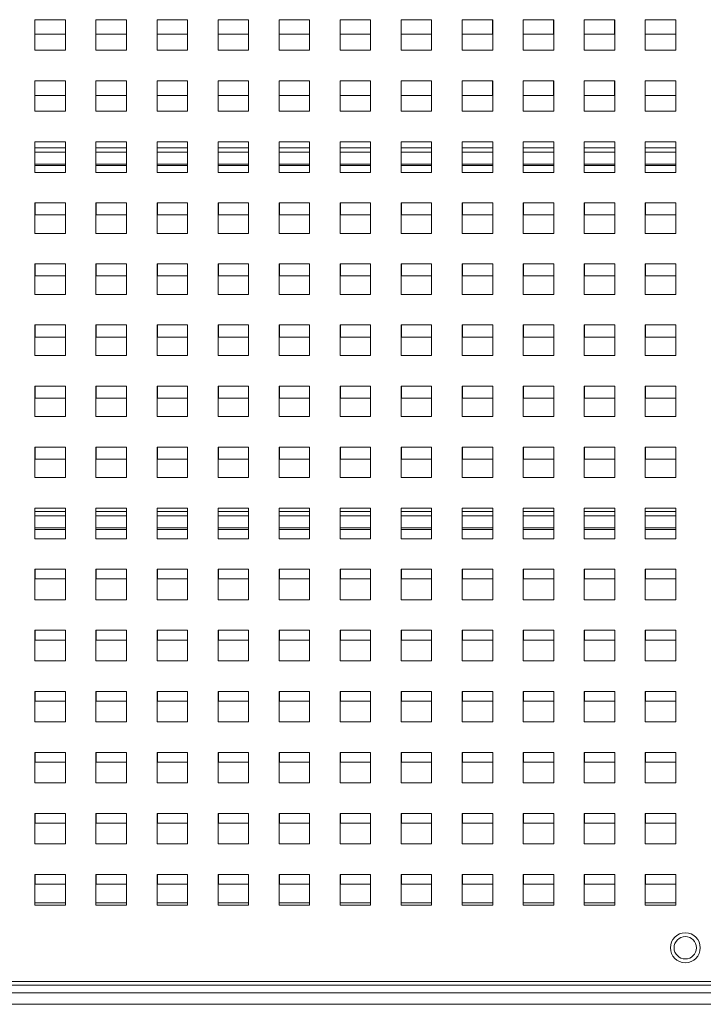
# Paper-space layout '4' of a CAD drawing. Header units: inches. Extents: x 1 to 109, y 1 to 85.
# Tile 10 of 46: x 50.03 to 54.51, y 16.87 to 23.32. Entities that reach past the tile are written whole.
import ezdxf

# ---------------------------------------------------------------- set-up
doc = ezdxf.new("R2010")
doc.units = ezdxf.units.IN
doc.header["$MEASUREMENT"] = 0

psp = doc.layouts.new('4')

# ---------------------------------------------------------------- linework, layer by layer
at = {"color": 7, "linetype": 'Continuous', "lineweight": 15, "ltscale": 5}
for p, q in [((50.3325, 23.3201), (50.1325, 23.3201)), ((50.1325, 23.3201), (50.1325, 23.1201)), ((50.3318, 23.2243), (50.3318, 23.3201)), ((50.3325, 23.1201), (50.3325, 23.3201)), ((50.7325, 23.3201), (50.5325, 23.3201)), ((50.5325, 23.3201), (50.5325, 23.1201)), ((50.7318, 23.2243), (50.7318, 23.3201)), ((50.7325, 23.1201), (50.7325, 23.3201)), ((51.1325, 23.3201), (50.9325, 23.3201)), ((50.9325, 23.3201), (50.9325, 23.1201)), ((51.1318, 23.2243), (51.1318, 23.3201)), ((51.1325, 23.1201), (51.1325, 23.3201)), ((51.5325, 23.3201), (51.3325, 23.3201)), ((51.3325, 23.3201), (51.3325, 23.1201)), ((51.5318, 23.2243), (51.5318, 23.3201)), ((51.5325, 23.1201), (51.5325, 23.3201)), ((51.9325, 23.3201), (51.7325, 23.3201)), ((51.7325, 23.3201), (51.7325, 23.1201)), ((51.9318, 23.2243), (51.9318, 23.3201)), ((51.9325, 23.1201), (51.9325, 23.3201)), ((52.3325, 23.3201), (52.1325, 23.3201)), ((52.1325, 23.3201), (52.1325, 23.1201)), ((52.3318, 23.2243), (52.3318, 23.3201)), ((52.3325, 23.1201), (52.3325, 23.3201)), ((52.7325, 23.3201), (52.5325, 23.3201)), ((52.5325, 23.3201), (52.5325, 23.1201)), ((52.7318, 23.2243), (52.7318, 23.3201)), ((52.7325, 23.1201), (52.7325, 23.3201)), ((53.1325, 23.3201), (52.9325, 23.3201)), ((52.9325, 23.3201), (52.9325, 23.1201)), ((53.1318, 23.2243), (53.1318, 23.3201)), ((53.1325, 23.1201), (53.1325, 23.3201)), ((53.5325, 23.3201), (53.3325, 23.3201)), ((53.3325, 23.3201), (53.3325, 23.1201)), ((53.5318, 23.2243), (53.5318, 23.3201)), ((53.5325, 23.1201), (53.5325, 23.3201)), ((53.9325, 23.3201), (53.7325, 23.3201)), ((53.7325, 23.3201), (53.7325, 23.1201)), ((53.9318, 23.2243), (53.9318, 23.3201)), ((53.9325, 23.1201), (53.9325, 23.3201)), ((54.3325, 23.3201), (54.1325, 23.3201)), ((54.1325, 23.3201), (54.1325, 23.1201)), ((54.3318, 23.2243), (54.3318, 23.3201)), ((54.3325, 23.1201), (54.3325, 23.3201)), ((50.1325, 23.2243), (50.3318, 23.2243)), ((50.5325, 23.2243), (50.7318, 23.2243)), ((50.9325, 23.2243), (51.1318, 23.2243)), ((51.3325, 23.2243), (51.5318, 23.2243)), ((51.7325, 23.2243), (51.9318, 23.2243)), ((52.1325, 23.2243), (52.3318, 23.2243)), ((52.5325, 23.2243), (52.7318, 23.2243)), ((52.9325, 23.2243), (53.1318, 23.2243)), ((53.3325, 23.2243), (53.5318, 23.2243)), ((53.7325, 23.2243), (53.9318, 23.2243)), ((54.1325, 23.2243), (54.3318, 23.2243)), ((50.1325, 23.1201), (50.3325, 23.1201)), ((50.5325, 23.1201), (50.7325, 23.1201)), ((50.9325, 23.1201), (51.1325, 23.1201)), ((51.3325, 23.1201), (51.5325, 23.1201)), ((51.7325, 23.1201), (51.9325, 23.1201)), ((52.1325, 23.1201), (52.3325, 23.1201)), ((52.5325, 23.1201), (52.7325, 23.1201)), ((52.9325, 23.1201), (53.1325, 23.1201)), ((53.3325, 23.1201), (53.5325, 23.1201)), ((53.7325, 23.1201), (53.9325, 23.1201)), ((54.1325, 23.1201), (54.3325, 23.1201)), ((50.3325, 22.9201), (50.1325, 22.9201)), ((50.1325, 22.9201), (50.1325, 22.7201)), ((50.3318, 22.8243), (50.3318, 22.9201)), ((50.3325, 22.7201), (50.3325, 22.9201)), ((50.7325, 22.9201), (50.5325, 22.9201)), ((50.5325, 22.9201), (50.5325, 22.7201)), ((50.7318, 22.8243), (50.7318, 22.9201)), ((50.7325, 22.7201), (50.7325, 22.9201)), ((51.1325, 22.9201), (50.9325, 22.9201)), ((50.9325, 22.9201), (50.9325, 22.7201)), ((51.1318, 22.8243), (51.1318, 22.9201)), ((51.1325, 22.7201), (51.1325, 22.9201)), ((51.5325, 22.9201), (51.3325, 22.9201)), ((51.3325, 22.9201), (51.3325, 22.7201)), ((51.5318, 22.8243), (51.5318, 22.9201)), ((51.5325, 22.7201), (51.5325, 22.9201)), ((51.9325, 22.9201), (51.7325, 22.9201)), ((51.7325, 22.9201), (51.7325, 22.7201)), ((51.9318, 22.8243), (51.9318, 22.9201)), ((51.9325, 22.7201), (51.9325, 22.9201)), ((52.3325, 22.9201), (52.1325, 22.9201)), ((52.1325, 22.9201), (52.1325, 22.7201)), ((52.3318, 22.8243), (52.3318, 22.9201)), ((52.3325, 22.7201), (52.3325, 22.9201)), ((52.7325, 22.9201), (52.5325, 22.9201)), ((52.5325, 22.9201), (52.5325, 22.7201)), ((52.7318, 22.8243), (52.7318, 22.9201)), ((52.7325, 22.7201), (52.7325, 22.9201)), ((53.1325, 22.9201), (52.9325, 22.9201)), ((52.9325, 22.9201), (52.9325, 22.7201)), ((53.1318, 22.8243), (53.1318, 22.9201)), ((53.1325, 22.7201), (53.1325, 22.9201)), ((53.5325, 22.9201), (53.3325, 22.9201)), ((53.3325, 22.9201), (53.3325, 22.7201)), ((53.5318, 22.8243), (53.5318, 22.9201)), ((53.5325, 22.7201), (53.5325, 22.9201)), ((53.9325, 22.9201), (53.7325, 22.9201)), ((53.7325, 22.9201), (53.7325, 22.7201)), ((53.9318, 22.8243), (53.9318, 22.9201)), ((53.9325, 22.7201), (53.9325, 22.9201)), ((54.3325, 22.9201), (54.1325, 22.9201)), ((54.1325, 22.9201), (54.1325, 22.7201)), ((54.3318, 22.8243), (54.3318, 22.9201)), ((54.3325, 22.7201), (54.3325, 22.9201)), ((50.1325, 22.8243), (50.3318, 22.8243)), ((50.5325, 22.8243), (50.7318, 22.8243)), ((50.9325, 22.8243), (51.1318, 22.8243)), ((51.3325, 22.8243), (51.5318, 22.8243)), ((51.7325, 22.8243), (51.9318, 22.8243)), ((52.1325, 22.8243), (52.3318, 22.8243)), ((52.5325, 22.8243), (52.7318, 22.8243)), ((52.9325, 22.8243), (53.1318, 22.8243)), ((53.3325, 22.8243), (53.5318, 22.8243)), ((53.7325, 22.8243), (53.9318, 22.8243)), ((54.1325, 22.8243), (54.3318, 22.8243)), ((50.1325, 22.7201), (50.3325, 22.7201)), ((50.5325, 22.7201), (50.7325, 22.7201)), ((50.9325, 22.7201), (51.1325, 22.7201)), ((51.3325, 22.7201), (51.5325, 22.7201)), ((51.7325, 22.7201), (51.9325, 22.7201)), ((52.1325, 22.7201), (52.3325, 22.7201)), ((52.5325, 22.7201), (52.7325, 22.7201)), ((52.9325, 22.7201), (53.1325, 22.7201)), ((53.3325, 22.7201), (53.5325, 22.7201)), ((53.7325, 22.7201), (53.9325, 22.7201)), ((54.1325, 22.7201), (54.3325, 22.7201)), ((50.3325, 22.5201), (50.1325, 22.5201)), ((50.1325, 22.5201), (50.1325, 22.3201)), ((50.3325, 22.3201), (50.3325, 22.5201)), ((50.7325, 22.5201), (50.5325, 22.5201)), ((50.5325, 22.5201), (50.5325, 22.3201)), ((50.7325, 22.3201), (50.7325, 22.5201)), ((51.1325, 22.5201), (50.9325, 22.5201)), ((50.9325, 22.5201), (50.9325, 22.3201)), ((51.1325, 22.3201), (51.1325, 22.5201)), ((51.5325, 22.5201), (51.3325, 22.5201)), ((51.3325, 22.5201), (51.3325, 22.3201)), ((51.5325, 22.3201), (51.5325, 22.5201)), ((51.9325, 22.5201), (51.7325, 22.5201)), ((51.7325, 22.5201), (51.7325, 22.3201)), ((51.9325, 22.3201), (51.9325, 22.5201)), ((52.3325, 22.5201), (52.1325, 22.5201)), ((52.1325, 22.5201), (52.1325, 22.3201)), ((52.3325, 22.3201), (52.3325, 22.5201)), ((52.7325, 22.5201), (52.5325, 22.5201)), ((52.5325, 22.5201), (52.5325, 22.3201)), ((52.7325, 22.3201), (52.7325, 22.5201)), ((53.1325, 22.5201), (52.9325, 22.5201)), ((52.9325, 22.5201), (52.9325, 22.3201)), ((53.1325, 22.3201), (53.1325, 22.5201)), ((53.5325, 22.5201), (53.3325, 22.5201)), ((53.3325, 22.5201), (53.3325, 22.3201)), ((53.5325, 22.3201), (53.5325, 22.5201)), ((53.9325, 22.5201), (53.7325, 22.5201)), ((53.7325, 22.5201), (53.7325, 22.3201)), ((53.9325, 22.3201), (53.9325, 22.5201)), ((54.3325, 22.5201), (54.1325, 22.5201)), ((54.1325, 22.5201), (54.1325, 22.3201)), ((54.3325, 22.3201), (54.3325, 22.5201)), ((50.1325, 22.3643), (50.3325, 22.3643)), ((50.1325, 22.3201), (50.3325, 22.3201)), ((50.5325, 22.3643), (50.7325, 22.3643)), ((50.5325, 22.3201), (50.7325, 22.3201)), ((50.9325, 22.3643), (51.1325, 22.3643)), ((50.9325, 22.3201), (51.1325, 22.3201)), ((51.3325, 22.3643), (51.5325, 22.3643)), ((51.3325, 22.3201), (51.5325, 22.3201)), ((51.7325, 22.3643), (51.9325, 22.3643)), ((51.7325, 22.3201), (51.9325, 22.3201)), ((52.1325, 22.3643), (52.3325, 22.3643)), ((52.1325, 22.3201), (52.3325, 22.3201)), ((52.5325, 22.3643), (52.7325, 22.3643)), ((52.5325, 22.3201), (52.7325, 22.3201)), ((52.9325, 22.3643), (53.1325, 22.3643)), ((52.9325, 22.3201), (53.1325, 22.3201)), ((53.3325, 22.3643), (53.5325, 22.3643)), ((53.3325, 22.3201), (53.5325, 22.3201)), ((53.7325, 22.3643), (53.9325, 22.3643)), ((53.7325, 22.3201), (53.9325, 22.3201)), ((54.1325, 22.3643), (54.3325, 22.3643)), ((54.1325, 22.3201), (54.3325, 22.3201)), ((50.3325, 22.1201), (50.1325, 22.1201)), ((50.1325, 22.1201), (50.1325, 21.9201)), ((50.1348, 22.1201), (50.1348, 22.0413)), ((50.3325, 21.9201), (50.3325, 22.1201)), ((50.7325, 22.1201), (50.5325, 22.1201)), ((50.5325, 22.1201), (50.5325, 21.9201)), ((50.5348, 22.1201), (50.5348, 22.0413)), ((50.7325, 21.9201), (50.7325, 22.1201)), ((51.1325, 22.1201), (50.9325, 22.1201)), ((50.9325, 22.1201), (50.9325, 21.9201)), ((50.9348, 22.1201), (50.9348, 22.0413)), ((51.1325, 21.9201), (51.1325, 22.1201)), ((51.5325, 22.1201), (51.3325, 22.1201)), ((51.3325, 22.1201), (51.3325, 21.9201)), ((51.3348, 22.1201), (51.3348, 22.0413)), ((51.5325, 21.9201), (51.5325, 22.1201)), ((51.9325, 22.1201), (51.7325, 22.1201)), ((51.7325, 22.1201), (51.7325, 21.9201)), ((51.7348, 22.1201), (51.7348, 22.0413)), ((51.9325, 21.9201), (51.9325, 22.1201)), ((52.3325, 22.1201), (52.1325, 22.1201)), ((52.1325, 22.1201), (52.1325, 21.9201)), ((52.1348, 22.1201), (52.1348, 22.0413)), ((52.3325, 21.9201), (52.3325, 22.1201)), ((52.7325, 22.1201), (52.5325, 22.1201)), ((52.5325, 22.1201), (52.5325, 21.9201)), ((52.5348, 22.1201), (52.5348, 22.0413)), ((52.7325, 21.9201), (52.7325, 22.1201)), ((53.1325, 22.1201), (52.9325, 22.1201)), ((52.9325, 22.1201), (52.9325, 21.9201)), ((52.9348, 22.1201), (52.9348, 22.0413)), ((53.1325, 21.9201), (53.1325, 22.1201)), ((53.5325, 22.1201), (53.3325, 22.1201)), ((53.3325, 22.1201), (53.3325, 21.9201)), ((53.3348, 22.1201), (53.3348, 22.0413)), ((53.5325, 21.9201), (53.5325, 22.1201)), ((53.9325, 22.1201), (53.7325, 22.1201)), ((53.7325, 22.1201), (53.7325, 21.9201)), ((53.7348, 22.1201), (53.7348, 22.0413)), ((53.9325, 21.9201), (53.9325, 22.1201)), ((54.3325, 22.1201), (54.1325, 22.1201)), ((54.1325, 22.1201), (54.1325, 21.9201)), ((54.1348, 22.1201), (54.1348, 22.0413)), ((54.3325, 21.9201), (54.3325, 22.1201)), ((50.1348, 22.0413), (50.3325, 22.0413)), ((50.5348, 22.0413), (50.7325, 22.0413)), ((50.9348, 22.0413), (51.1325, 22.0413)), ((51.3348, 22.0413), (51.5325, 22.0413)), ((51.7348, 22.0413), (51.9325, 22.0413)), ((52.1348, 22.0413), (52.3325, 22.0413)), ((52.5348, 22.0413), (52.7325, 22.0413)), ((52.9348, 22.0413), (53.1325, 22.0413)), ((53.3348, 22.0413), (53.5325, 22.0413)), ((53.7348, 22.0413), (53.9325, 22.0413)), ((54.1348, 22.0413), (54.3325, 22.0413)), ((50.1325, 21.9201), (50.3325, 21.9201)), ((50.5325, 21.9201), (50.7325, 21.9201)), ((50.9325, 21.9201), (51.1325, 21.9201)), ((51.3325, 21.9201), (51.5325, 21.9201)), ((51.7325, 21.9201), (51.9325, 21.9201)), ((52.1325, 21.9201), (52.3325, 21.9201)), ((52.5325, 21.9201), (52.7325, 21.9201)), ((52.9325, 21.9201), (53.1325, 21.9201)), ((53.3325, 21.9201), (53.5325, 21.9201)), ((53.7325, 21.9201), (53.9325, 21.9201)), ((54.1325, 21.9201), (54.3325, 21.9201)), ((50.3325, 21.7201), (50.1325, 21.7201)), ((50.1325, 21.7201), (50.1325, 21.5201)), ((50.1348, 21.7201), (50.1348, 21.6413)), ((50.3325, 21.5201), (50.3325, 21.7201)), ((50.7325, 21.7201), (50.5325, 21.7201)), ((50.5325, 21.7201), (50.5325, 21.5201)), ((50.5348, 21.7201), (50.5348, 21.6413)), ((50.7325, 21.5201), (50.7325, 21.7201)), ((51.1325, 21.7201), (50.9325, 21.7201)), ((50.9325, 21.7201), (50.9325, 21.5201)), ((50.9348, 21.7201), (50.9348, 21.6413)), ((51.1325, 21.5201), (51.1325, 21.7201)), ((51.5325, 21.7201), (51.3325, 21.7201)), ((51.3325, 21.7201), (51.3325, 21.5201)), ((51.3348, 21.7201), (51.3348, 21.6413)), ((51.5325, 21.5201), (51.5325, 21.7201)), ((51.9325, 21.7201), (51.7325, 21.7201)), ((51.7325, 21.7201), (51.7325, 21.5201)), ((51.7348, 21.7201), (51.7348, 21.6413)), ((51.9325, 21.5201), (51.9325, 21.7201)), ((52.3325, 21.7201), (52.1325, 21.7201)), ((52.1325, 21.7201), (52.1325, 21.5201)), ((52.1348, 21.7201), (52.1348, 21.6413)), ((52.3325, 21.5201), (52.3325, 21.7201)), ((52.7325, 21.7201), (52.5325, 21.7201)), ((52.5325, 21.7201), (52.5325, 21.5201)), ((52.5348, 21.7201), (52.5348, 21.6413)), ((52.7325, 21.5201), (52.7325, 21.7201)), ((53.1325, 21.7201), (52.9325, 21.7201)), ((52.9325, 21.7201), (52.9325, 21.5201)), ((52.9348, 21.7201), (52.9348, 21.6413)), ((53.1325, 21.5201), (53.1325, 21.7201)), ((53.5325, 21.7201), (53.3325, 21.7201)), ((53.3325, 21.7201), (53.3325, 21.5201)), ((53.3348, 21.7201), (53.3348, 21.6413)), ((53.5325, 21.5201), (53.5325, 21.7201)), ((53.9325, 21.7201), (53.7325, 21.7201)), ((53.7325, 21.7201), (53.7325, 21.5201)), ((53.7348, 21.7201), (53.7348, 21.6413)), ((53.9325, 21.5201), (53.9325, 21.7201)), ((54.3325, 21.7201), (54.1325, 21.7201)), ((54.1325, 21.7201), (54.1325, 21.5201)), ((54.1348, 21.7201), (54.1348, 21.6413)), ((54.3325, 21.5201), (54.3325, 21.7201)), ((50.1348, 21.6413), (50.3325, 21.6413)), ((50.5348, 21.6413), (50.7325, 21.6413)), ((50.9348, 21.6413), (51.1325, 21.6413)), ((51.3348, 21.6413), (51.5325, 21.6413)), ((51.7348, 21.6413), (51.9325, 21.6413)), ((52.1348, 21.6413), (52.3325, 21.6413)), ((52.5348, 21.6413), (52.7325, 21.6413)), ((52.9348, 21.6413), (53.1325, 21.6413)), ((53.3348, 21.6413), (53.5325, 21.6413)), ((53.7348, 21.6413), (53.9325, 21.6413)), ((54.1348, 21.6413), (54.3325, 21.6413)), ((50.1325, 21.5201), (50.3325, 21.5201)), ((50.5325, 21.5201), (50.7325, 21.5201)), ((50.9325, 21.5201), (51.1325, 21.5201)), ((51.3325, 21.5201), (51.5325, 21.5201)), ((51.7325, 21.5201), (51.9325, 21.5201)), ((52.1325, 21.5201), (52.3325, 21.5201)), ((52.5325, 21.5201), (52.7325, 21.5201)), ((52.9325, 21.5201), (53.1325, 21.5201)), ((53.3325, 21.5201), (53.5325, 21.5201)), ((53.7325, 21.5201), (53.9325, 21.5201)), ((54.1325, 21.5201), (54.3325, 21.5201)), ((50.3325, 21.3201), (50.1325, 21.3201)), ((50.1325, 21.3201), (50.1325, 21.1201)), ((50.1348, 21.3201), (50.1348, 21.2413)), ((50.3325, 21.1201), (50.3325, 21.3201)), ((50.7325, 21.3201), (50.5325, 21.3201)), ((50.5325, 21.3201), (50.5325, 21.1201)), ((50.5348, 21.3201), (50.5348, 21.2413)), ((50.7325, 21.1201), (50.7325, 21.3201)), ((51.1325, 21.3201), (50.9325, 21.3201)), ((50.9325, 21.3201), (50.9325, 21.1201)), ((50.9348, 21.3201), (50.9348, 21.2413)), ((51.1325, 21.1201), (51.1325, 21.3201)), ((51.5325, 21.3201), (51.3325, 21.3201)), ((51.3325, 21.3201), (51.3325, 21.1201)), ((51.3348, 21.3201), (51.3348, 21.2413)), ((51.5325, 21.1201), (51.5325, 21.3201)), ((51.9325, 21.3201), (51.7325, 21.3201)), ((51.7325, 21.3201), (51.7325, 21.1201)), ((51.7348, 21.3201), (51.7348, 21.2413)), ((51.9325, 21.1201), (51.9325, 21.3201)), ((52.3325, 21.3201), (52.1325, 21.3201)), ((52.1325, 21.3201), (52.1325, 21.1201)), ((52.1348, 21.3201), (52.1348, 21.2413)), ((52.3325, 21.1201), (52.3325, 21.3201)), ((52.7325, 21.3201), (52.5325, 21.3201)), ((52.5325, 21.3201), (52.5325, 21.1201)), ((52.5348, 21.3201), (52.5348, 21.2413)), ((52.7325, 21.1201), (52.7325, 21.3201)), ((53.1325, 21.3201), (52.9325, 21.3201)), ((52.9325, 21.3201), (52.9325, 21.1201)), ((52.9348, 21.3201), (52.9348, 21.2413)), ((53.1325, 21.1201), (53.1325, 21.3201)), ((53.5325, 21.3201), (53.3325, 21.3201)), ((53.3325, 21.3201), (53.3325, 21.1201)), ((53.3348, 21.3201), (53.3348, 21.2413)), ((53.5325, 21.1201), (53.5325, 21.3201)), ((53.9325, 21.3201), (53.7325, 21.3201)), ((53.7325, 21.3201), (53.7325, 21.1201)), ((53.7348, 21.3201), (53.7348, 21.2413)), ((53.9325, 21.1201), (53.9325, 21.3201)), ((54.3325, 21.3201), (54.1325, 21.3201)), ((54.1325, 21.3201), (54.1325, 21.1201)), ((54.1348, 21.3201), (54.1348, 21.2413)), ((54.3325, 21.1201), (54.3325, 21.3201)), ((50.1348, 21.2413), (50.3325, 21.2413)), ((50.5348, 21.2413), (50.7325, 21.2413)), ((50.9348, 21.2413), (51.1325, 21.2413)), ((51.3348, 21.2413), (51.5325, 21.2413)), ((51.7348, 21.2413), (51.9325, 21.2413)), ((52.1348, 21.2413), (52.3325, 21.2413)), ((52.5348, 21.2413), (52.7325, 21.2413)), ((52.9348, 21.2413), (53.1325, 21.2413)), ((53.3348, 21.2413), (53.5325, 21.2413)), ((53.7348, 21.2413), (53.9325, 21.2413)), ((54.1348, 21.2413), (54.3325, 21.2413)), ((50.1325, 21.1201), (50.3325, 21.1201)), ((50.5325, 21.1201), (50.7325, 21.1201)), ((50.9325, 21.1201), (51.1325, 21.1201)), ((51.3325, 21.1201), (51.5325, 21.1201)), ((51.7325, 21.1201), (51.9325, 21.1201)), ((52.1325, 21.1201), (52.3325, 21.1201)), ((52.5325, 21.1201), (52.7325, 21.1201)), ((52.9325, 21.1201), (53.1325, 21.1201)), ((53.3325, 21.1201), (53.5325, 21.1201)), ((53.7325, 21.1201), (53.9325, 21.1201)), ((54.1325, 21.1201), (54.3325, 21.1201)), ((50.3325, 20.9201), (50.1325, 20.9201)), ((50.1325, 20.9201), (50.1325, 20.7201)), ((50.1348, 20.9201), (50.1348, 20.8413)), ((50.3325, 20.7201), (50.3325, 20.9201)), ((50.7325, 20.9201), (50.5325, 20.9201)), ((50.5325, 20.9201), (50.5325, 20.7201)), ((50.5348, 20.9201), (50.5348, 20.8413)), ((50.7325, 20.7201), (50.7325, 20.9201)), ((51.1325, 20.9201), (50.9325, 20.9201)), ((50.9325, 20.9201), (50.9325, 20.7201)), ((50.9348, 20.9201), (50.9348, 20.8413)), ((51.1325, 20.7201), (51.1325, 20.9201)), ((51.5325, 20.9201), (51.3325, 20.9201)), ((51.3325, 20.9201), (51.3325, 20.7201)), ((51.3348, 20.9201), (51.3348, 20.8413)), ((51.5325, 20.7201), (51.5325, 20.9201)), ((51.9325, 20.9201), (51.7325, 20.9201)), ((51.7325, 20.9201), (51.7325, 20.7201)), ((51.7348, 20.9201), (51.7348, 20.8413)), ((51.9325, 20.7201), (51.9325, 20.9201)), ((52.3325, 20.9201), (52.1325, 20.9201)), ((52.1325, 20.9201), (52.1325, 20.7201)), ((52.1348, 20.9201), (52.1348, 20.8413)), ((52.3325, 20.7201), (52.3325, 20.9201)), ((52.7325, 20.9201), (52.5325, 20.9201)), ((52.5325, 20.9201), (52.5325, 20.7201)), ((52.5348, 20.9201), (52.5348, 20.8413)), ((52.7325, 20.7201), (52.7325, 20.9201)), ((53.1325, 20.9201), (52.9325, 20.9201)), ((52.9325, 20.9201), (52.9325, 20.7201)), ((52.9348, 20.9201), (52.9348, 20.8413)), ((53.1325, 20.7201), (53.1325, 20.9201)), ((53.5325, 20.9201), (53.3325, 20.9201)), ((53.3325, 20.9201), (53.3325, 20.7201)), ((53.3348, 20.9201), (53.3348, 20.8413)), ((53.5325, 20.7201), (53.5325, 20.9201)), ((53.9325, 20.9201), (53.7325, 20.9201)), ((53.7325, 20.9201), (53.7325, 20.7201)), ((53.7348, 20.9201), (53.7348, 20.8413)), ((53.9325, 20.7201), (53.9325, 20.9201)), ((54.3325, 20.9201), (54.1325, 20.9201)), ((54.1325, 20.9201), (54.1325, 20.7201)), ((54.1348, 20.9201), (54.1348, 20.8413)), ((54.3325, 20.7201), (54.3325, 20.9201)), ((50.1348, 20.8413), (50.3325, 20.8413)), ((50.5348, 20.8413), (50.7325, 20.8413)), ((50.9348, 20.8413), (51.1325, 20.8413)), ((51.3348, 20.8413), (51.5325, 20.8413)), ((51.7348, 20.8413), (51.9325, 20.8413)), ((52.1348, 20.8413), (52.3325, 20.8413)), ((52.5348, 20.8413), (52.7325, 20.8413)), ((52.9348, 20.8413), (53.1325, 20.8413)), ((53.3348, 20.8413), (53.5325, 20.8413)), ((53.7348, 20.8413), (53.9325, 20.8413)), ((54.1348, 20.8413), (54.3325, 20.8413)), ((50.1325, 20.7201), (50.3325, 20.7201)), ((50.5325, 20.7201), (50.7325, 20.7201)), ((50.9325, 20.7201), (51.1325, 20.7201)), ((51.3325, 20.7201), (51.5325, 20.7201)), ((51.7325, 20.7201), (51.9325, 20.7201)), ((52.1325, 20.7201), (52.3325, 20.7201)), ((52.5325, 20.7201), (52.7325, 20.7201)), ((52.9325, 20.7201), (53.1325, 20.7201)), ((53.3325, 20.7201), (53.5325, 20.7201)), ((53.7325, 20.7201), (53.9325, 20.7201)), ((54.1325, 20.7201), (54.3325, 20.7201)), ((50.3325, 20.5201), (50.1325, 20.5201)), ((50.1325, 20.5201), (50.1325, 20.3201)), ((50.1348, 20.5201), (50.1348, 20.4413)), ((50.3325, 20.3201), (50.3325, 20.5201)), ((50.7325, 20.5201), (50.5325, 20.5201)), ((50.5325, 20.5201), (50.5325, 20.3201)), ((50.5348, 20.5201), (50.5348, 20.4413)), ((50.7325, 20.3201), (50.7325, 20.5201)), ((51.1325, 20.5201), (50.9325, 20.5201)), ((50.9325, 20.5201), (50.9325, 20.3201)), ((50.9348, 20.5201), (50.9348, 20.4413)), ((51.1325, 20.3201), (51.1325, 20.5201)), ((51.5325, 20.5201), (51.3325, 20.5201)), ((51.3325, 20.5201), (51.3325, 20.3201)), ((51.3348, 20.5201), (51.3348, 20.4413)), ((51.5325, 20.3201), (51.5325, 20.5201)), ((51.9325, 20.5201), (51.7325, 20.5201)), ((51.7325, 20.5201), (51.7325, 20.3201)), ((51.7348, 20.5201), (51.7348, 20.4413)), ((51.9325, 20.3201), (51.9325, 20.5201)), ((52.3325, 20.5201), (52.1325, 20.5201)), ((52.1325, 20.5201), (52.1325, 20.3201)), ((52.1348, 20.5201), (52.1348, 20.4413)), ((52.3325, 20.3201), (52.3325, 20.5201)), ((52.7325, 20.5201), (52.5325, 20.5201)), ((52.5325, 20.5201), (52.5325, 20.3201)), ((52.5348, 20.5201), (52.5348, 20.4413)), ((52.7325, 20.3201), (52.7325, 20.5201)), ((53.1325, 20.5201), (52.9325, 20.5201)), ((52.9325, 20.5201), (52.9325, 20.3201)), ((52.9348, 20.5201), (52.9348, 20.4413)), ((53.1325, 20.3201), (53.1325, 20.5201)), ((53.5325, 20.5201), (53.3325, 20.5201)), ((53.3325, 20.5201), (53.3325, 20.3201)), ((53.3348, 20.5201), (53.3348, 20.4413)), ((53.5325, 20.3201), (53.5325, 20.5201)), ((53.9325, 20.5201), (53.7325, 20.5201)), ((53.7325, 20.5201), (53.7325, 20.3201)), ((53.7348, 20.5201), (53.7348, 20.4413)), ((53.9325, 20.3201), (53.9325, 20.5201)), ((54.3325, 20.5201), (54.1325, 20.5201)), ((54.1325, 20.5201), (54.1325, 20.3201)), ((54.1348, 20.5201), (54.1348, 20.4413)), ((54.3325, 20.3201), (54.3325, 20.5201)), ((50.1348, 20.4413), (50.3325, 20.4413)), ((50.5348, 20.4413), (50.7325, 20.4413)), ((50.9348, 20.4413), (51.1325, 20.4413)), ((51.3348, 20.4413), (51.5325, 20.4413)), ((51.7348, 20.4413), (51.9325, 20.4413)), ((52.1348, 20.4413), (52.3325, 20.4413)), ((52.5348, 20.4413), (52.7325, 20.4413)), ((52.9348, 20.4413), (53.1325, 20.4413)), ((53.3348, 20.4413), (53.5325, 20.4413)), ((53.7348, 20.4413), (53.9325, 20.4413)), ((54.1348, 20.4413), (54.3325, 20.4413)), ((50.1325, 20.3201), (50.3325, 20.3201)), ((50.5325, 20.3201), (50.7325, 20.3201)), ((50.9325, 20.3201), (51.1325, 20.3201)), ((51.3325, 20.3201), (51.5325, 20.3201)), ((51.7325, 20.3201), (51.9325, 20.3201)), ((52.1325, 20.3201), (52.3325, 20.3201)), ((52.5325, 20.3201), (52.7325, 20.3201)), ((52.9325, 20.3201), (53.1325, 20.3201)), ((53.3325, 20.3201), (53.5325, 20.3201)), ((53.7325, 20.3201), (53.9325, 20.3201)), ((54.1325, 20.3201), (54.3325, 20.3201)), ((50.3325, 20.1201), (50.1325, 20.1201)), ((50.1325, 20.1201), (50.1325, 19.9201)), ((50.3325, 19.9201), (50.3325, 20.1201)), ((50.7325, 20.1201), (50.5325, 20.1201)), ((50.5325, 20.1201), (50.5325, 19.9201)), ((50.7325, 19.9201), (50.7325, 20.1201)), ((51.1325, 20.1201), (50.9325, 20.1201)), ((50.9325, 20.1201), (50.9325, 19.9201)), ((51.1325, 19.9201), (51.1325, 20.1201)), ((51.5325, 20.1201), (51.3325, 20.1201)), ((51.3325, 20.1201), (51.3325, 19.9201)), ((51.5325, 19.9201), (51.5325, 20.1201)), ((51.9325, 20.1201), (51.7325, 20.1201)), ((51.7325, 20.1201), (51.7325, 19.9201)), ((51.9325, 19.9201), (51.9325, 20.1201)), ((52.3325, 20.1201), (52.1325, 20.1201)), ((52.1325, 20.1201), (52.1325, 19.9201)), ((52.3325, 19.9201), (52.3325, 20.1201)), ((52.7325, 20.1201), (52.5325, 20.1201)), ((52.5325, 20.1201), (52.5325, 19.9201)), ((52.7325, 19.9201), (52.7325, 20.1201)), ((53.1325, 20.1201), (52.9325, 20.1201)), ((52.9325, 20.1201), (52.9325, 19.9201)), ((53.1325, 19.9201), (53.1325, 20.1201)), ((53.5325, 20.1201), (53.3325, 20.1201)), ((53.3325, 20.1201), (53.3325, 19.9201)), ((53.5325, 19.9201), (53.5325, 20.1201)), ((53.9325, 20.1201), (53.7325, 20.1201)), ((53.7325, 20.1201), (53.7325, 19.9201)), ((53.9325, 19.9201), (53.9325, 20.1201)), ((54.3325, 20.1201), (54.1325, 20.1201)), ((54.1325, 20.1201), (54.1325, 19.9201)), ((54.3325, 19.9201), (54.3325, 20.1201)), ((50.1325, 19.9803), (50.3325, 19.9803)), ((50.5325, 19.9803), (50.7325, 19.9803)), ((50.9325, 19.9803), (51.1325, 19.9803)), ((51.3325, 19.9803), (51.5325, 19.9803)), ((51.7325, 19.9803), (51.9325, 19.9803)), ((52.1325, 19.9803), (52.3325, 19.9803)), ((52.5325, 19.9803), (52.7325, 19.9803)), ((52.9325, 19.9803), (53.1325, 19.9803)), ((53.3325, 19.9803), (53.5325, 19.9803)), ((53.7325, 19.9803), (53.9325, 19.9803)), ((54.1325, 19.9803), (54.3325, 19.9803)), ((50.1325, 19.9201), (50.3325, 19.9201)), ((50.5325, 19.9201), (50.7325, 19.9201)), ((50.9325, 19.9201), (51.1325, 19.9201)), ((51.3325, 19.9201), (51.5325, 19.9201)), ((51.7325, 19.9201), (51.9325, 19.9201)), ((52.1325, 19.9201), (52.3325, 19.9201)), ((52.5325, 19.9201), (52.7325, 19.9201)), ((52.9325, 19.9201), (53.1325, 19.9201)), ((53.3325, 19.9201), (53.5325, 19.9201)), ((53.7325, 19.9201), (53.9325, 19.9201)), ((54.1325, 19.9201), (54.3325, 19.9201)), ((50.3325, 19.7201), (50.1325, 19.7201)), ((50.1325, 19.7201), (50.1325, 19.5201)), ((50.1348, 19.7201), (50.1348, 19.6563)), ((50.3325, 19.5201), (50.3325, 19.7201)), ((50.7325, 19.7201), (50.5325, 19.7201)), ((50.5325, 19.7201), (50.5325, 19.5201)), ((50.5348, 19.7201), (50.5348, 19.6563)), ((50.7325, 19.5201), (50.7325, 19.7201)), ((51.1325, 19.7201), (50.9325, 19.7201)), ((50.9325, 19.7201), (50.9325, 19.5201)), ((50.9348, 19.7201), (50.9348, 19.6563)), ((51.1325, 19.5201), (51.1325, 19.7201)), ((51.5325, 19.7201), (51.3325, 19.7201)), ((51.3325, 19.7201), (51.3325, 19.5201)), ((51.3348, 19.7201), (51.3348, 19.6563)), ((51.5325, 19.5201), (51.5325, 19.7201)), ((51.9325, 19.7201), (51.7325, 19.7201)), ((51.7325, 19.7201), (51.7325, 19.5201)), ((51.7348, 19.7201), (51.7348, 19.6563)), ((51.9325, 19.5201), (51.9325, 19.7201)), ((52.3325, 19.7201), (52.1325, 19.7201)), ((52.1325, 19.7201), (52.1325, 19.5201)), ((52.1348, 19.7201), (52.1348, 19.6563)), ((52.3325, 19.5201), (52.3325, 19.7201)), ((52.7325, 19.7201), (52.5325, 19.7201)), ((52.5325, 19.7201), (52.5325, 19.5201)), ((52.5348, 19.7201), (52.5348, 19.6563)), ((52.7325, 19.5201), (52.7325, 19.7201)), ((53.1325, 19.7201), (52.9325, 19.7201)), ((52.9325, 19.7201), (52.9325, 19.5201)), ((52.9348, 19.7201), (52.9348, 19.6563)), ((53.1325, 19.5201), (53.1325, 19.7201)), ((53.5325, 19.7201), (53.3325, 19.7201)), ((53.3325, 19.7201), (53.3325, 19.5201)), ((53.3348, 19.7201), (53.3348, 19.6563)), ((53.5325, 19.5201), (53.5325, 19.7201)), ((53.9325, 19.7201), (53.7325, 19.7201)), ((53.7325, 19.7201), (53.7325, 19.5201)), ((53.7348, 19.7201), (53.7348, 19.6563)), ((53.9325, 19.5201), (53.9325, 19.7201)), ((54.3325, 19.7201), (54.1325, 19.7201)), ((54.1325, 19.7201), (54.1325, 19.5201)), ((54.1348, 19.7201), (54.1348, 19.6563)), ((54.3325, 19.5201), (54.3325, 19.7201)), ((50.1348, 19.6563), (50.3325, 19.6563)), ((50.5348, 19.6563), (50.7325, 19.6563)), ((50.9348, 19.6563), (51.1325, 19.6563)), ((51.3348, 19.6563), (51.5325, 19.6563)), ((51.7348, 19.6563), (51.9325, 19.6563)), ((52.1348, 19.6563), (52.3325, 19.6563)), ((52.5348, 19.6563), (52.7325, 19.6563)), ((52.9348, 19.6563), (53.1325, 19.6563)), ((53.3348, 19.6563), (53.5325, 19.6563)), ((53.7348, 19.6563), (53.9325, 19.6563)), ((54.1348, 19.6563), (54.3325, 19.6563)), ((50.1325, 19.5201), (50.3325, 19.5201)), ((50.5325, 19.5201), (50.7325, 19.5201)), ((50.9325, 19.5201), (51.1325, 19.5201)), ((51.3325, 19.5201), (51.5325, 19.5201)), ((51.7325, 19.5201), (51.9325, 19.5201)), ((52.1325, 19.5201), (52.3325, 19.5201)), ((52.5325, 19.5201), (52.7325, 19.5201)), ((52.9325, 19.5201), (53.1325, 19.5201)), ((53.3325, 19.5201), (53.5325, 19.5201)), ((53.7325, 19.5201), (53.9325, 19.5201)), ((54.1325, 19.5201), (54.3325, 19.5201)), ((50.3325, 19.3201), (50.1325, 19.3201)), ((50.1325, 19.3201), (50.1325, 19.1201)), ((50.1348, 19.3201), (50.1348, 19.2563)), ((50.3325, 19.1201), (50.3325, 19.3201)), ((50.7325, 19.3201), (50.5325, 19.3201)), ((50.5325, 19.3201), (50.5325, 19.1201)), ((50.5348, 19.3201), (50.5348, 19.2563)), ((50.7325, 19.1201), (50.7325, 19.3201)), ((51.1325, 19.3201), (50.9325, 19.3201)), ((50.9325, 19.3201), (50.9325, 19.1201)), ((50.9348, 19.3201), (50.9348, 19.2563)), ((51.1325, 19.1201), (51.1325, 19.3201)), ((51.5325, 19.3201), (51.3325, 19.3201)), ((51.3325, 19.3201), (51.3325, 19.1201)), ((51.3348, 19.3201), (51.3348, 19.2563)), ((51.5325, 19.1201), (51.5325, 19.3201)), ((51.9325, 19.3201), (51.7325, 19.3201)), ((51.7325, 19.3201), (51.7325, 19.1201)), ((51.7348, 19.3201), (51.7348, 19.2563)), ((51.9325, 19.1201), (51.9325, 19.3201)), ((52.3325, 19.3201), (52.1325, 19.3201)), ((52.1325, 19.3201), (52.1325, 19.1201)), ((52.1348, 19.3201), (52.1348, 19.2563)), ((52.3325, 19.1201), (52.3325, 19.3201)), ((52.7325, 19.3201), (52.5325, 19.3201)), ((52.5325, 19.3201), (52.5325, 19.1201)), ((52.5348, 19.3201), (52.5348, 19.2563)), ((52.7325, 19.1201), (52.7325, 19.3201)), ((53.1325, 19.3201), (52.9325, 19.3201)), ((52.9325, 19.3201), (52.9325, 19.1201)), ((52.9348, 19.3201), (52.9348, 19.2563)), ((53.1325, 19.1201), (53.1325, 19.3201)), ((53.5325, 19.3201), (53.3325, 19.3201)), ((53.3325, 19.3201), (53.3325, 19.1201)), ((53.3348, 19.3201), (53.3348, 19.2563)), ((53.5325, 19.1201), (53.5325, 19.3201)), ((53.9325, 19.3201), (53.7325, 19.3201)), ((53.7325, 19.3201), (53.7325, 19.1201)), ((53.7348, 19.3201), (53.7348, 19.2563)), ((53.9325, 19.1201), (53.9325, 19.3201)), ((54.3325, 19.3201), (54.1325, 19.3201)), ((54.1325, 19.3201), (54.1325, 19.1201)), ((54.1348, 19.3201), (54.1348, 19.2563)), ((54.3325, 19.1201), (54.3325, 19.3201)), ((50.1348, 19.2563), (50.3325, 19.2563)), ((50.5348, 19.2563), (50.7325, 19.2563)), ((50.9348, 19.2563), (51.1325, 19.2563)), ((51.3348, 19.2563), (51.5325, 19.2563)), ((51.7348, 19.2563), (51.9325, 19.2563)), ((52.1348, 19.2563), (52.3325, 19.2563)), ((52.5348, 19.2563), (52.7325, 19.2563)), ((52.9348, 19.2563), (53.1325, 19.2563)), ((53.3348, 19.2563), (53.5325, 19.2563)), ((53.7348, 19.2563), (53.9325, 19.2563)), ((54.1348, 19.2563), (54.3325, 19.2563)), ((50.1325, 19.1201), (50.3325, 19.1201)), ((50.5325, 19.1201), (50.7325, 19.1201)), ((50.9325, 19.1201), (51.1325, 19.1201)), ((51.3325, 19.1201), (51.5325, 19.1201)), ((51.7325, 19.1201), (51.9325, 19.1201)), ((52.1325, 19.1201), (52.3325, 19.1201)), ((52.5325, 19.1201), (52.7325, 19.1201)), ((52.9325, 19.1201), (53.1325, 19.1201)), ((53.3325, 19.1201), (53.5325, 19.1201)), ((53.7325, 19.1201), (53.9325, 19.1201)), ((54.1325, 19.1201), (54.3325, 19.1201)), ((50.3325, 18.9201), (50.1325, 18.9201)), ((50.1325, 18.9201), (50.1325, 18.7201)), ((50.1348, 18.9201), (50.1348, 18.8563)), ((50.3325, 18.7201), (50.3325, 18.9201)), ((50.7325, 18.9201), (50.5325, 18.9201)), ((50.5325, 18.9201), (50.5325, 18.7201)), ((50.5348, 18.9201), (50.5348, 18.8563)), ((50.7325, 18.7201), (50.7325, 18.9201)), ((51.1325, 18.9201), (50.9325, 18.9201)), ((50.9325, 18.9201), (50.9325, 18.7201)), ((50.9348, 18.9201), (50.9348, 18.8563)), ((51.1325, 18.7201), (51.1325, 18.9201)), ((51.5325, 18.9201), (51.3325, 18.9201)), ((51.3325, 18.9201), (51.3325, 18.7201)), ((51.3348, 18.9201), (51.3348, 18.8563)), ((51.5325, 18.7201), (51.5325, 18.9201)), ((51.9325, 18.9201), (51.7325, 18.9201)), ((51.7325, 18.9201), (51.7325, 18.7201)), ((51.7348, 18.9201), (51.7348, 18.8563)), ((51.9325, 18.7201), (51.9325, 18.9201)), ((52.3325, 18.9201), (52.1325, 18.9201)), ((52.1325, 18.9201), (52.1325, 18.7201)), ((52.1348, 18.9201), (52.1348, 18.8563)), ((52.3325, 18.7201), (52.3325, 18.9201)), ((52.7325, 18.9201), (52.5325, 18.9201)), ((52.5325, 18.9201), (52.5325, 18.7201)), ((52.5348, 18.9201), (52.5348, 18.8563)), ((52.7325, 18.7201), (52.7325, 18.9201)), ((53.1325, 18.9201), (52.9325, 18.9201)), ((52.9325, 18.9201), (52.9325, 18.7201)), ((52.9348, 18.9201), (52.9348, 18.8563)), ((53.1325, 18.7201), (53.1325, 18.9201)), ((53.5325, 18.9201), (53.3325, 18.9201)), ((53.3325, 18.9201), (53.3325, 18.7201)), ((53.3348, 18.9201), (53.3348, 18.8563)), ((53.5325, 18.7201), (53.5325, 18.9201)), ((53.9325, 18.9201), (53.7325, 18.9201)), ((53.7325, 18.9201), (53.7325, 18.7201)), ((53.7348, 18.9201), (53.7348, 18.8563)), ((53.9325, 18.7201), (53.9325, 18.9201)), ((54.3325, 18.9201), (54.1325, 18.9201)), ((54.1325, 18.9201), (54.1325, 18.7201)), ((54.1348, 18.9201), (54.1348, 18.8563)), ((54.3325, 18.7201), (54.3325, 18.9201)), ((50.1348, 18.8563), (50.3325, 18.8563)), ((50.5348, 18.8563), (50.7325, 18.8563)), ((50.9348, 18.8563), (51.1325, 18.8563)), ((51.3348, 18.8563), (51.5325, 18.8563)), ((51.7348, 18.8563), (51.9325, 18.8563)), ((52.1348, 18.8563), (52.3325, 18.8563)), ((52.5348, 18.8563), (52.7325, 18.8563)), ((52.9348, 18.8563), (53.1325, 18.8563)), ((53.3348, 18.8563), (53.5325, 18.8563)), ((53.7348, 18.8563), (53.9325, 18.8563)), ((54.1348, 18.8563), (54.3325, 18.8563)), ((50.1325, 18.7201), (50.3325, 18.7201)), ((50.5325, 18.7201), (50.7325, 18.7201)), ((50.9325, 18.7201), (51.1325, 18.7201)), ((51.3325, 18.7201), (51.5325, 18.7201)), ((51.7325, 18.7201), (51.9325, 18.7201)), ((52.1325, 18.7201), (52.3325, 18.7201)), ((52.5325, 18.7201), (52.7325, 18.7201)), ((52.9325, 18.7201), (53.1325, 18.7201)), ((53.3325, 18.7201), (53.5325, 18.7201)), ((53.7325, 18.7201), (53.9325, 18.7201)), ((54.1325, 18.7201), (54.3325, 18.7201)), ((50.3325, 18.5201), (50.1325, 18.5201)), ((50.1325, 18.5201), (50.1325, 18.3201)), ((50.1348, 18.5201), (50.1348, 18.4563)), ((50.3325, 18.3201), (50.3325, 18.5201)), ((50.7325, 18.5201), (50.5325, 18.5201)), ((50.5325, 18.5201), (50.5325, 18.3201)), ((50.5348, 18.5201), (50.5348, 18.4563)), ((50.7325, 18.3201), (50.7325, 18.5201)), ((51.1325, 18.5201), (50.9325, 18.5201)), ((50.9325, 18.5201), (50.9325, 18.3201)), ((50.9348, 18.5201), (50.9348, 18.4563)), ((51.1325, 18.3201), (51.1325, 18.5201)), ((51.5325, 18.5201), (51.3325, 18.5201)), ((51.3325, 18.5201), (51.3325, 18.3201)), ((51.3348, 18.5201), (51.3348, 18.4563)), ((51.5325, 18.3201), (51.5325, 18.5201)), ((51.9325, 18.5201), (51.7325, 18.5201)), ((51.7325, 18.5201), (51.7325, 18.3201)), ((51.7348, 18.5201), (51.7348, 18.4563)), ((51.9325, 18.3201), (51.9325, 18.5201)), ((52.3325, 18.5201), (52.1325, 18.5201)), ((52.1325, 18.5201), (52.1325, 18.3201)), ((52.1348, 18.5201), (52.1348, 18.4563)), ((52.3325, 18.3201), (52.3325, 18.5201)), ((52.7325, 18.5201), (52.5325, 18.5201)), ((52.5325, 18.5201), (52.5325, 18.3201)), ((52.5348, 18.5201), (52.5348, 18.4563)), ((52.7325, 18.3201), (52.7325, 18.5201)), ((53.1325, 18.5201), (52.9325, 18.5201)), ((52.9325, 18.5201), (52.9325, 18.3201)), ((52.9348, 18.5201), (52.9348, 18.4563)), ((53.1325, 18.3201), (53.1325, 18.5201)), ((53.5325, 18.5201), (53.3325, 18.5201)), ((53.3325, 18.5201), (53.3325, 18.3201)), ((53.3348, 18.5201), (53.3348, 18.4563)), ((53.5325, 18.3201), (53.5325, 18.5201)), ((53.9325, 18.5201), (53.7325, 18.5201)), ((53.7325, 18.5201), (53.7325, 18.3201)), ((53.7348, 18.5201), (53.7348, 18.4563)), ((53.9325, 18.3201), (53.9325, 18.5201)), ((54.3325, 18.5201), (54.1325, 18.5201)), ((54.1325, 18.5201), (54.1325, 18.3201)), ((54.1348, 18.5201), (54.1348, 18.4563)), ((54.3325, 18.3201), (54.3325, 18.5201)), ((50.1348, 18.4563), (50.3325, 18.4563)), ((50.5348, 18.4563), (50.7325, 18.4563)), ((50.9348, 18.4563), (51.1325, 18.4563)), ((51.3348, 18.4563), (51.5325, 18.4563)), ((51.7348, 18.4563), (51.9325, 18.4563)), ((52.1348, 18.4563), (52.3325, 18.4563)), ((52.5348, 18.4563), (52.7325, 18.4563)), ((52.9348, 18.4563), (53.1325, 18.4563)), ((53.3348, 18.4563), (53.5325, 18.4563)), ((53.7348, 18.4563), (53.9325, 18.4563)), ((54.1348, 18.4563), (54.3325, 18.4563)), ((50.1325, 18.3201), (50.3325, 18.3201)), ((50.5325, 18.3201), (50.7325, 18.3201)), ((50.9325, 18.3201), (51.1325, 18.3201)), ((51.3325, 18.3201), (51.5325, 18.3201)), ((51.7325, 18.3201), (51.9325, 18.3201)), ((52.1325, 18.3201), (52.3325, 18.3201)), ((52.5325, 18.3201), (52.7325, 18.3201)), ((52.9325, 18.3201), (53.1325, 18.3201)), ((53.3325, 18.3201), (53.5325, 18.3201)), ((53.7325, 18.3201), (53.9325, 18.3201)), ((54.1325, 18.3201), (54.3325, 18.3201)), ((50.3325, 18.1201), (50.1325, 18.1201)), ((50.1325, 18.1201), (50.1325, 17.9201)), ((50.1348, 18.1201), (50.1348, 18.0563)), ((50.3325, 17.9201), (50.3325, 18.1201)), ((50.7325, 18.1201), (50.5325, 18.1201)), ((50.5325, 18.1201), (50.5325, 17.9201)), ((50.5348, 18.1201), (50.5348, 18.0563)), ((50.7325, 17.9201), (50.7325, 18.1201)), ((51.1325, 18.1201), (50.9325, 18.1201)), ((50.9325, 18.1201), (50.9325, 17.9201)), ((50.9348, 18.1201), (50.9348, 18.0563)), ((51.1325, 17.9201), (51.1325, 18.1201)), ((51.5325, 18.1201), (51.3325, 18.1201)), ((51.3325, 18.1201), (51.3325, 17.9201)), ((51.3348, 18.1201), (51.3348, 18.0563)), ((51.5325, 17.9201), (51.5325, 18.1201)), ((51.9325, 18.1201), (51.7325, 18.1201)), ((51.7325, 18.1201), (51.7325, 17.9201)), ((51.7348, 18.1201), (51.7348, 18.0563)), ((51.9325, 17.9201), (51.9325, 18.1201)), ((52.3325, 18.1201), (52.1325, 18.1201)), ((52.1325, 18.1201), (52.1325, 17.9201)), ((52.1348, 18.1201), (52.1348, 18.0563)), ((52.3325, 17.9201), (52.3325, 18.1201)), ((52.7325, 18.1201), (52.5325, 18.1201)), ((52.5325, 18.1201), (52.5325, 17.9201)), ((52.5348, 18.1201), (52.5348, 18.0563)), ((52.7325, 17.9201), (52.7325, 18.1201)), ((53.1325, 18.1201), (52.9325, 18.1201)), ((52.9325, 18.1201), (52.9325, 17.9201)), ((52.9348, 18.1201), (52.9348, 18.0563)), ((53.1325, 17.9201), (53.1325, 18.1201)), ((53.5325, 18.1201), (53.3325, 18.1201)), ((53.3325, 18.1201), (53.3325, 17.9201)), ((53.3348, 18.1201), (53.3348, 18.0563)), ((53.5325, 17.9201), (53.5325, 18.1201)), ((53.9325, 18.1201), (53.7325, 18.1201)), ((53.7325, 18.1201), (53.7325, 17.9201)), ((53.7348, 18.1201), (53.7348, 18.0563)), ((53.9325, 17.9201), (53.9325, 18.1201)), ((54.3325, 18.1201), (54.1325, 18.1201)), ((54.1325, 18.1201), (54.1325, 17.9201)), ((54.1348, 18.1201), (54.1348, 18.0563)), ((54.3325, 17.9201), (54.3325, 18.1201)), ((50.1348, 18.0563), (50.3325, 18.0563)), ((50.5348, 18.0563), (50.7325, 18.0563)), ((50.9348, 18.0563), (51.1325, 18.0563)), ((51.3348, 18.0563), (51.5325, 18.0563)), ((51.7348, 18.0563), (51.9325, 18.0563)), ((52.1348, 18.0563), (52.3325, 18.0563)), ((52.5348, 18.0563), (52.7325, 18.0563)), ((52.9348, 18.0563), (53.1325, 18.0563)), ((53.3348, 18.0563), (53.5325, 18.0563)), ((53.7348, 18.0563), (53.9325, 18.0563)), ((54.1348, 18.0563), (54.3325, 18.0563)), ((50.1325, 17.9201), (50.3325, 17.9201)), ((50.5325, 17.9201), (50.7325, 17.9201)), ((50.9325, 17.9201), (51.1325, 17.9201)), ((51.3325, 17.9201), (51.5325, 17.9201)), ((51.7325, 17.9201), (51.9325, 17.9201)), ((52.1325, 17.9201), (52.3325, 17.9201)), ((52.5325, 17.9201), (52.7325, 17.9201)), ((52.9325, 17.9201), (53.1325, 17.9201)), ((53.3325, 17.9201), (53.5325, 17.9201)), ((53.7325, 17.9201), (53.9325, 17.9201)), ((54.1325, 17.9201), (54.3325, 17.9201)), ((50.3325, 17.7201), (50.1325, 17.7201)), ((50.1325, 17.7201), (50.1325, 17.5201)), ((50.1348, 17.7201), (50.1348, 17.6563)), ((50.3325, 17.5201), (50.3325, 17.7201)), ((50.7325, 17.7201), (50.5325, 17.7201)), ((50.5325, 17.7201), (50.5325, 17.5201)), ((50.5348, 17.7201), (50.5348, 17.6563)), ((50.7325, 17.5201), (50.7325, 17.7201)), ((51.1325, 17.7201), (50.9325, 17.7201)), ((50.9325, 17.7201), (50.9325, 17.5201)), ((50.9348, 17.7201), (50.9348, 17.6563)), ((51.1325, 17.5201), (51.1325, 17.7201)), ((51.5325, 17.7201), (51.3325, 17.7201)), ((51.3325, 17.7201), (51.3325, 17.5201)), ((51.3348, 17.7201), (51.3348, 17.6563)), ((51.5325, 17.5201), (51.5325, 17.7201)), ((51.9325, 17.7201), (51.7325, 17.7201)), ((51.7325, 17.7201), (51.7325, 17.5201)), ((51.7348, 17.7201), (51.7348, 17.6563)), ((51.9325, 17.5201), (51.9325, 17.7201)), ((52.3325, 17.7201), (52.1325, 17.7201)), ((52.1325, 17.7201), (52.1325, 17.5201)), ((52.1348, 17.7201), (52.1348, 17.6563)), ((52.3325, 17.5201), (52.3325, 17.7201)), ((52.7325, 17.7201), (52.5325, 17.7201)), ((52.5325, 17.7201), (52.5325, 17.5201)), ((52.5348, 17.7201), (52.5348, 17.6563)), ((52.7325, 17.5201), (52.7325, 17.7201)), ((53.1325, 17.7201), (52.9325, 17.7201)), ((52.9325, 17.7201), (52.9325, 17.5201)), ((52.9348, 17.7201), (52.9348, 17.6563)), ((53.1325, 17.5201), (53.1325, 17.7201)), ((53.5325, 17.7201), (53.3325, 17.7201)), ((53.3325, 17.7201), (53.3325, 17.5201)), ((53.3348, 17.7201), (53.3348, 17.6563)), ((53.5325, 17.5201), (53.5325, 17.7201)), ((53.9325, 17.7201), (53.7325, 17.7201)), ((53.7325, 17.7201), (53.7325, 17.5201)), ((53.7348, 17.7201), (53.7348, 17.6563)), ((53.9325, 17.5201), (53.9325, 17.7201)), ((54.3325, 17.7201), (54.1325, 17.7201)), ((54.1325, 17.7201), (54.1325, 17.5201)), ((54.1348, 17.7201), (54.1348, 17.6563)), ((54.3325, 17.5201), (54.3325, 17.7201)), ((50.1348, 17.6563), (50.3325, 17.6563)), ((50.5348, 17.6563), (50.7325, 17.6563)), ((50.9348, 17.6563), (51.1325, 17.6563)), ((51.3348, 17.6563), (51.5325, 17.6563)), ((51.7348, 17.6563), (51.9325, 17.6563)), ((52.1348, 17.6563), (52.3325, 17.6563)), ((52.5348, 17.6563), (52.7325, 17.6563)), ((52.9348, 17.6563), (53.1325, 17.6563)), ((53.3348, 17.6563), (53.5325, 17.6563)), ((53.7348, 17.6563), (53.9325, 17.6563)), ((54.1348, 17.6563), (54.3325, 17.6563)), ((50.1325, 17.5338), (50.3325, 17.5338)), ((50.1325, 17.5201), (50.3325, 17.5201)), ((50.5325, 17.5338), (50.7325, 17.5338)), ((50.5325, 17.5201), (50.7325, 17.5201)), ((50.9325, 17.5338), (51.1325, 17.5338)), ((50.9325, 17.5201), (51.1325, 17.5201)), ((51.3325, 17.5338), (51.5325, 17.5338)), ((51.3325, 17.5201), (51.5325, 17.5201)), ((51.7325, 17.5338), (51.9325, 17.5338)), ((51.7325, 17.5201), (51.9325, 17.5201)), ((52.1325, 17.5338), (52.3325, 17.5338)), ((52.1325, 17.5201), (52.3325, 17.5201)), ((52.5325, 17.5338), (52.7325, 17.5338)), ((52.5325, 17.5201), (52.7325, 17.5201)), ((52.9325, 17.5338), (53.1325, 17.5338)), ((52.9325, 17.5201), (53.1325, 17.5201)), ((53.3325, 17.5338), (53.5325, 17.5338)), ((53.3325, 17.5201), (53.5325, 17.5201)), ((53.7325, 17.5338), (53.9325, 17.5338)), ((53.7325, 17.5201), (53.9325, 17.5201)), ((54.1325, 17.5338), (54.3325, 17.5338)), ((54.1325, 17.5201), (54.3325, 17.5201)), ((57.3748, 17.0201), (40.2898, 17.0201)), ((57.4723, 16.9444), (45.6293, 16.9444)), ((40.1923, 16.8697), (57.4723, 16.8697))]:
    psp.add_line(p, q, dxfattribs=at)
at = {"color": 8, "linetype": 'Continuous', "lineweight": 15, "ltscale": 5}
for p, q in [((50.3325, 22.4817), (50.1325, 22.4817)), ((50.1325, 22.4531), (50.3325, 22.4531)), ((50.7325, 22.4817), (50.5325, 22.4817)), ((50.5325, 22.4531), (50.7325, 22.4531)), ((51.1325, 22.4817), (50.9325, 22.4817)), ((50.9325, 22.4531), (51.1325, 22.4531)), ((51.5325, 22.4817), (51.3325, 22.4817)), ((51.3325, 22.4531), (51.5325, 22.4531)), ((51.9325, 22.4817), (51.7325, 22.4817)), ((51.7325, 22.4531), (51.9325, 22.4531)), ((52.3325, 22.4817), (52.1325, 22.4817)), ((52.1325, 22.4531), (52.3325, 22.4531)), ((52.7325, 22.4817), (52.5325, 22.4817)), ((52.5325, 22.4531), (52.7325, 22.4531)), ((53.1325, 22.4817), (52.9325, 22.4817)), ((52.9325, 22.4531), (53.1325, 22.4531)), ((53.5325, 22.4817), (53.3325, 22.4817)), ((53.3325, 22.4531), (53.5325, 22.4531)), ((53.9325, 22.4817), (53.7325, 22.4817)), ((53.7325, 22.4531), (53.9325, 22.4531)), ((54.3325, 22.4817), (54.1325, 22.4817)), ((54.1325, 22.4531), (54.3325, 22.4531)), ((50.1325, 22.3743), (50.3325, 22.3743)), ((50.5325, 22.3743), (50.7325, 22.3743)), ((50.9325, 22.3743), (51.1325, 22.3743)), ((51.3325, 22.3743), (51.5325, 22.3743)), ((51.7325, 22.3743), (51.9325, 22.3743)), ((52.1325, 22.3743), (52.3325, 22.3743)), ((52.5325, 22.3743), (52.7325, 22.3743)), ((52.9325, 22.3743), (53.1325, 22.3743)), ((53.3325, 22.3743), (53.5325, 22.3743)), ((53.7325, 22.3743), (53.9325, 22.3743)), ((54.1325, 22.3743), (54.3325, 22.3743)), ((50.3325, 20.0977), (50.1325, 20.0977)), ((50.1325, 20.0691), (50.3325, 20.0691)), ((50.7325, 20.0977), (50.5325, 20.0977)), ((50.5325, 20.0691), (50.7325, 20.0691)), ((51.1325, 20.0977), (50.9325, 20.0977)), ((50.9325, 20.0691), (51.1325, 20.0691)), ((51.5325, 20.0977), (51.3325, 20.0977)), ((51.3325, 20.0691), (51.5325, 20.0691)), ((51.9325, 20.0977), (51.7325, 20.0977)), ((51.7325, 20.0691), (51.9325, 20.0691)), ((52.3325, 20.0977), (52.1325, 20.0977)), ((52.1325, 20.0691), (52.3325, 20.0691)), ((52.7325, 20.0977), (52.5325, 20.0977)), ((52.5325, 20.0691), (52.7325, 20.0691)), ((53.1325, 20.0977), (52.9325, 20.0977)), ((52.9325, 20.0691), (53.1325, 20.0691)), ((53.5325, 20.0977), (53.3325, 20.0977)), ((53.3325, 20.0691), (53.5325, 20.0691)), ((53.9325, 20.0977), (53.7325, 20.0977)), ((53.7325, 20.0691), (53.9325, 20.0691)), ((54.3325, 20.0977), (54.1325, 20.0977)), ((54.1325, 20.0691), (54.3325, 20.0691)), ((50.1325, 19.9903), (50.3325, 19.9903)), ((50.5325, 19.9903), (50.7325, 19.9903)), ((50.9325, 19.9903), (51.1325, 19.9903)), ((51.3325, 19.9903), (51.5325, 19.9903)), ((51.7325, 19.9903), (51.9325, 19.9903)), ((52.1325, 19.9903), (52.3325, 19.9903)), ((52.5325, 19.9903), (52.7325, 19.9903)), ((52.9325, 19.9903), (53.1325, 19.9903)), ((53.3325, 19.9903), (53.5325, 19.9903)), ((53.7325, 19.9903), (53.9325, 19.9903)), ((54.1325, 19.9903), (54.3325, 19.9903)), ((48.9646, 16.9944), (56.3823, 16.9944))]:
    psp.add_line(p, q, dxfattribs=at)
at = {"color": 7, "linetype": 'Continuous', "lineweight": 15, "ltscale": 25}
psp.add_circle((54.395, 17.2401), 0.098, dxfattribs=at)
for centre, start, end in [((54.3948, 17.2398), 0.38803, 179.61196), ((54.3948, 17.2408), 180.38814, 270), ((54.3948, 17.2408), 270, 359.61186)]:
    psp.add_arc(centre, 0.0738, start, end, dxfattribs=at)

doc.saveas('drawing.dxf')
